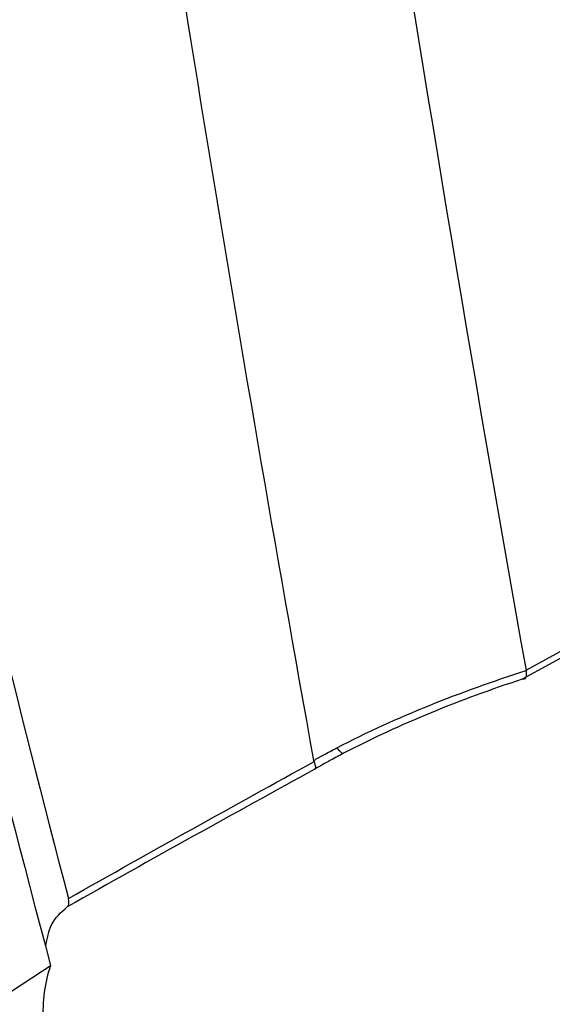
# Model space of a CAD drawing. Header units: millimetres. Extents: x 15358 to 16483, y 10132 to 11382.
# Tile 159 of 166: x 16308 to 16320, y 10998 to 11020. Entities that reach past the tile are written whole.
import ezdxf

# ---------------------------------------------------------------- set-up
doc = ezdxf.new("R2010")
doc.units = ezdxf.units.MM

msp = doc.modelspace()

# ---------------------------------------------------------------- linework, layer by layer
at = {"color": 7, "linetype": 'Continuous', "lineweight": 25, "flags": 128}
msp.add_lwpolyline([(16315.233, 11003.803), (16315.223, 11003.8), (16315.211, 11003.802), (16315.196, 11003.809), (16315.178, 11003.822), (16315.159, 11003.84), (16315.137, 11003.862), (16315.114, 11003.89), (16315.09, 11003.921)], dxfattribs=at)
at = {"color": 7, "linetype": 'Continuous', "lineweight": 25}
for points in [[(16308.558, 11086.546), (16310.943, 11058.759), (16314.48, 11031.737), (16319.155, 11005.588)], [(16319.155, 11005.588), (16343.778, 11019.015), (16368.401, 11032.424), (16393.024, 11045.806)], [(16392.789, 11045.557), (16368.22, 11032.192), (16343.647, 11018.803), (16319.073, 11005.397)], [(16314.592, 11003.652), (16312.954, 11012.751), (16311.448, 11021.954), (16310.081, 11031.258)], [(16302.443, 11026.924), (16304.371, 11017.489), (16306.538, 11008.25), (16308.931, 10999.24)], [(16303.375, 11026.227), (16305.156, 11017.533), (16307.139, 11009.016), (16309.315, 11000.681)], [(16319.157, 11005.58), (16319.156, 11005.583), (16319.156, 11005.585), (16319.155, 11005.588)], [(16319.073, 11005.397), (16317.748, 11004.961), (16316.453, 11004.441), (16315.233, 11003.803)], [(16309.315, 11000.681), (16311.119, 11001.706), (16312.882, 11002.679), (16314.599, 11003.626)], [(16314.599, 11003.626), (16314.596, 11003.634), (16314.594, 11003.643), (16314.592, 11003.652)], [(16314.599, 11003.626), (16314.63, 11003.535), (16314.634, 11003.479), (16314.615, 11003.465)], [(16314.615, 11003.465), (16312.884, 11002.512), (16311.108, 11001.532), (16309.291, 11000.501)], [(16309.291, 11000.501), (16309.329, 11000.534), (16309.337, 11000.598), (16309.315, 11000.681)]]:
    msp.add_open_spline(points, degree=3, dxfattribs=at)
for points, knots in [([(16315.09, 11003.921), (16315.733, 11004.257), (16316.398, 11004.559), (16317.76, 11005.11), (16318.453, 11005.357), (16319.157, 11005.58)], [0, 0, 0, 0, 0.5, 0.5, 1, 1, 1, 1]), ([(16319.157, 11005.58), (16319.165, 11005.51), (16319.161, 11005.457), (16319.132, 11005.395), (16319.106, 11005.385), (16319.073, 11005.397)], [0, 0, 0, 0, 0.5, 0.5, 1, 1, 1, 1]), ([(16314.592, 11003.652), (16314.662, 11003.691), (16314.732, 11003.73), (16314.802, 11003.768), (16314.898, 11003.82), (16314.993, 11003.871), (16315.09, 11003.921)], [0, 0, 0, 0, 0.0002451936, 0.0002451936, 0.0002451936, 0.0005770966, 0.0005770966, 0.0005770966, 0.0005770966]), ([(16315.233, 11003.803), (16315.139, 11003.754), (16315.045, 11003.704), (16314.952, 11003.653), (16314.839, 11003.591), (16314.726, 11003.529), (16314.615, 11003.465)], [0, 0, 0, 0, 0.0003235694, 0.0003235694, 0.0003235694, 0.0007154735, 0.0007154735, 0.0007154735, 0.0007154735]), ([(16308.827, 10999.657), (16308.857, 10999.821), (16308.925, 11000.188), (16309.161, 11000.39), (16309.291, 11000.501)], [0, 0, 0, 0, 0.448562, 1, 1, 1, 1]), ([(16302.457, 10993.036), (16302.456, 10993.198), (16302.49, 10993.376), (16302.611, 10993.729), (16302.698, 10993.908), (16302.899, 10994.249), (16303.014, 10994.415), (16303.26, 10994.736), (16303.39, 10994.889), (16303.793, 10995.335), (16304.081, 10995.616), (16304.666, 10996.149), (16304.964, 10996.401), (16305.863, 10997.128), (16306.473, 10997.576), (16307.699, 10998.434), (16308.317, 10998.845), (16308.931, 10999.24)], [0, 0, 0, 0, 0.0625, 0.0625, 0.125, 0.125, 0.1875, 0.1875, 0.25, 0.25, 0.375, 0.375, 0.5, 0.5, 0.75, 0.75, 1, 1, 1, 1]), ([(16308.931, 10999.24), (16308.869, 10999.066), (16308.824, 10998.875), (16308.77, 10998.469), (16308.75, 10998.037), (16308.798, 10997.555), (16308.881, 10997.047), (16308.939, 10996.78), (16309.164, 10995.96), (16309.377, 10995.384), (16309.793, 10994.475), (16309.948, 10994.166), (16310.282, 10993.548), (16310.462, 10993.237), (16310.656, 10992.925)], [0, 0, 0, 0, 0.125, 0.125, 0.25, 0.375, 0.375, 0.5, 0.5, 0.75, 0.75, 0.875, 0.875, 1, 1, 1, 1])]:
    msp.add_open_spline(points, degree=3, knots=knots, dxfattribs=at)

doc.saveas('drawing.dxf')
